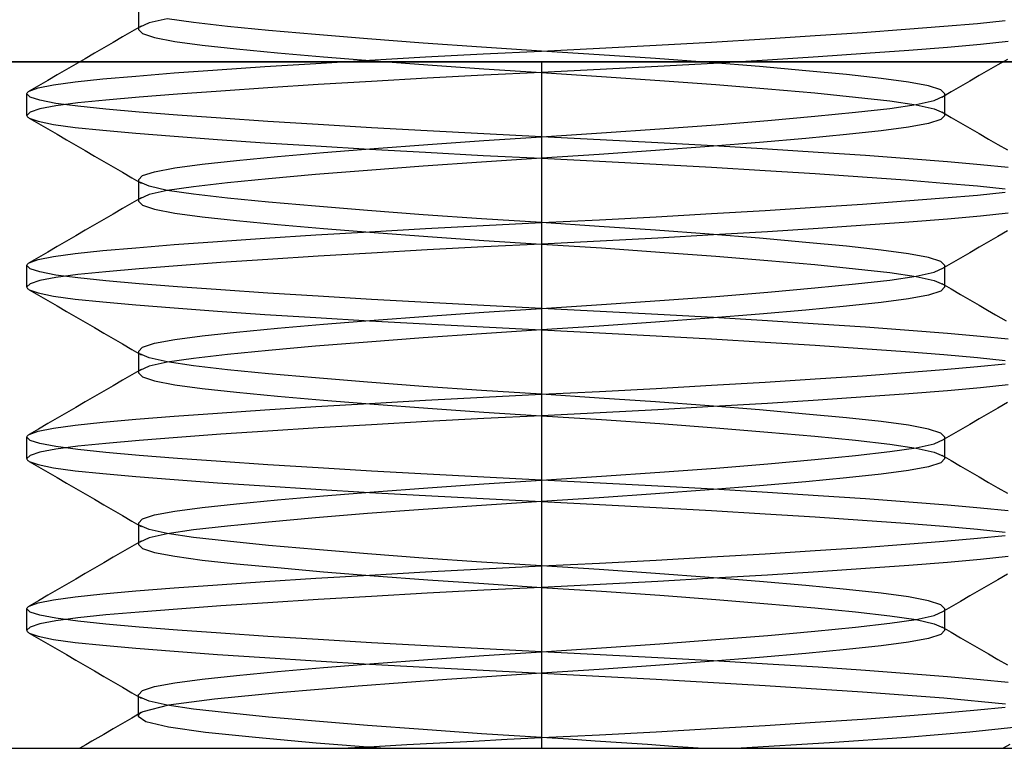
# Model space of a CAD drawing. Header units: millimetres. Extents: x -76 to 76, y -16 to 42.
# Tile 5 of 41: x -73.02 to -70.15, y 13 to 15.12. Entities that reach past the tile are written whole.
import ezdxf

# ---------------------------------------------------------------- set-up
doc = ezdxf.new("R2010")
doc.units = ezdxf.units.MM
doc.layers.add('MAIN-2', color=7, linetype='Continuous')

msp = doc.modelspace()

# ---------------------------------------------------------------- linework, layer by layer
at = {"layer": 'MAIN-2'}
for p, q in [((-72.6752, 15.1563), (-72.6752, 15.0937)), ((-72.591, 15.1247), (-72.6435, 15.1129)), ((-72.5143, 15.1141), (-72.591, 15.1253)), ((-72.6666, 15.1038), (-72.6938, 15.088)), ((-72.6752, 15.0938), (-72.6633, 15.0819)), ((-72.6435, 15.1129), (-72.6711, 15.1007)), ((-72.4151, 15.1029), (-72.5143, 15.1141)), ((-72.2959, 15.0911), (-72.4151, 15.1029)), ((-70.5651, 15.0853), (-70.4393, 15.0945)), ((-70.4393, 15.0945), (-70.3275, 15.1033)), ((-70.3275, 15.1033), (-70.2301, 15.1117)), ((-70.2301, 15.1117), (-70.1487, 15.1201)), ((-72.721, 15.0722), (-72.7482, 15.0563)), ((-72.6938, 15.088), (-72.721, 15.0722)), ((-72.6633, 15.0819), (-72.6277, 15.0703)), ((-72.6277, 15.0703), (-72.5693, 15.0592)), ((-72.1591, 15.0789), (-72.2959, 15.0911)), ((-72.0076, 15.0665), (-72.1591, 15.0789)), ((-71.8449, 15.0543), (-72.0076, 15.0665)), ((-71.0045, 15.0574), (-70.849, 15.0667)), ((-70.849, 15.0667), (-70.7024, 15.076)), ((-70.7024, 15.076), (-70.5651, 15.0853)), ((-72.7754, 15.0405), (-72.8027, 15.0247)), ((-72.7482, 15.0563), (-72.7754, 15.0405)), ((-72.5693, 15.0592), (-72.4892, 15.0485)), ((-72.4892, 15.0485), (-72.3888, 15.0377)), ((-72.3888, 15.0377), (-72.2696, 15.0262)), ((-71.6749, 15.0426), (-71.8449, 15.0543)), ((-71.5, 15.0312), (-71.6749, 15.0426)), ((-71.5, 15.0312), (-71.3317, 15.0396)), ((-71.3317, 15.0396), (-71.1666, 15.0483)), ((-71.1666, 15.0483), (-71.0045, 15.0574)), ((-70.3174, 15.0417), (-70.4295, 15.0327)), ((-70.2209, 15.0502), (-70.3174, 15.0417)), ((-70.1402, 15.0586), (-70.2209, 15.0502)), ((-72.8299, 15.0089), (-72.8572, 14.9931)), ((-72.8027, 15.0247), (-72.8299, 15.0089)), ((-72.2696, 15.0262), (-72.1352, 15.0144)), ((-72.1352, 15.0144), (-71.9883, 15.0026)), ((-72.0012, 15.0047), (-71.8382, 15.0138)), ((-71.8382, 15.0138), (-71.6706, 15.0227)), ((-71.6706, 15.0227), (-71.5, 15.0312)), ((-71.3319, 15.0204), (-71.5, 15.0312)), ((-71.1683, 15.009), (-71.3319, 15.0204)), ((-71.0117, 14.9974), (-71.1683, 15.009)), ((-70.6937, 15.0141), (-70.8418, 15.0047)), ((-70.5558, 15.0235), (-70.6937, 15.0141)), ((-70.4295, 15.0327), (-70.5558, 15.0235)), ((-70.1428, 15.0069), (-70.1701, 14.9911)), ((75.5, 15), (-75.5, 15)), ((-74.5, 15), (-65, 15)), ((-72.8572, 14.9931), (-72.8844, 14.9772)), ((-72.4442, 14.9765), (-72.3063, 14.9859)), ((-72.3063, 14.9859), (-72.1582, 14.9953)), ((-72.1582, 14.9953), (-72.0012, 15.0047)), ((-71.9883, 15.0026), (-71.8317, 14.991)), ((-71.8317, 14.991), (-71.6681, 14.9796)), ((-71.6681, 14.9796), (-71.5, 14.9688)), ((-71.5, 15), (-71.5, 13)), ((-71.5, 15), (-71.5, 13)), ((-71.1618, 14.9862), (-71.3294, 14.9773)), ((-70.9988, 14.9953), (-71.1618, 14.9862)), ((-70.8648, 14.9856), (-71.0117, 14.9974)), ((-70.8418, 15.0047), (-70.9988, 14.9953)), ((-70.7304, 14.9738), (-70.8648, 14.9856)), ((-70.1701, 14.9911), (-70.1973, 14.9753)), ((-72.9116, 14.9615), (-72.9388, 14.9457)), ((-72.8844, 14.9772), (-72.9116, 14.9615)), ((-72.8598, 14.9414), (-72.7791, 14.9498)), ((-72.7791, 14.9498), (-72.6826, 14.9583)), ((-72.6826, 14.9583), (-72.5705, 14.9673)), ((-72.5705, 14.9673), (-72.4442, 14.9765)), ((-71.8334, 14.9517), (-71.9955, 14.9426)), ((-71.6683, 14.9604), (-71.8334, 14.9517)), ((-71.5, 14.9688), (-71.6683, 14.9604)), ((-71.3294, 14.9773), (-71.5, 14.9688)), ((-71.5, 14.9688), (-71.3251, 14.9574)), ((-71.3251, 14.9574), (-71.1551, 14.9457)), ((-70.6112, 14.9623), (-70.7304, 14.9738)), ((-70.5108, 14.9515), (-70.6112, 14.9623)), ((-70.4307, 14.9408), (-70.5108, 14.9515)), ((-70.2246, 14.9595), (-70.2518, 14.9437)), ((-70.1973, 14.9753), (-70.2246, 14.9595)), ((-72.966, 14.9299), (-72.9932, 14.9142)), ((-72.9931, 14.9142), (-72.9672, 14.9236)), ((-72.9672, 14.9236), (-72.9227, 14.9327)), ((-72.9388, 14.9457), (-72.966, 14.9299)), ((-72.9227, 14.9327), (-72.8598, 14.9414)), ((-72.2976, 14.924), (-72.4349, 14.9147)), ((-72.151, 14.9333), (-72.2976, 14.924)), ((-71.9955, 14.9426), (-72.151, 14.9333)), ((-71.1551, 14.9457), (-70.9924, 14.9335)), ((-70.9924, 14.9335), (-70.8409, 14.9211)), ((-70.8409, 14.9211), (-70.7041, 14.9089)), ((-70.3723, 14.9297), (-70.4307, 14.9408)), ((-70.3367, 14.9181), (-70.3723, 14.9297)), ((-70.279, 14.9278), (-70.3062, 14.912)), ((-70.2518, 14.9437), (-70.279, 14.9278)), ((-73, 14.9062), (-72.9998, 14.9075)), ((-72.9904, 14.8969), (-73, 14.9062)), ((-73, 14.8438), (-73, 14.9062)), ((-72.9998, 14.9075), (-72.9993, 14.9089)), ((-72.9993, 14.9089), (-72.9983, 14.9102)), ((-72.9983, 14.9102), (-72.9969, 14.9115)), ((-72.9969, 14.9115), (-72.9952, 14.9129)), ((-72.9952, 14.9129), (-72.9931, 14.9142)), ((-72.962, 14.8876), (-72.9904, 14.8969)), ((-72.6725, 14.8967), (-72.7699, 14.8883)), ((-72.5607, 14.9055), (-72.6725, 14.8967)), ((-72.4349, 14.9147), (-72.5607, 14.9055)), ((-70.7041, 14.9089), (-70.5849, 14.8971)), ((-70.5849, 14.8971), (-70.4857, 14.8859)), ((-70.3565, 14.8871), (-70.3289, 14.8993)), ((-70.3248, 14.9062), (-70.3367, 14.9181)), ((-70.3062, 14.912), (-70.3334, 14.8962)), ((-70.3248, 14.8437), (-70.3248, 14.9063)), ((-72.9155, 14.8787), (-72.962, 14.8876)), ((-72.9155, 14.8713), (-72.962, 14.8624)), ((-72.8513, 14.8799), (-72.9155, 14.8713)), ((-72.8513, 14.8701), (-72.9155, 14.8787)), ((-72.7699, 14.8883), (-72.8513, 14.8799)), ((-72.7699, 14.8617), (-72.8513, 14.8701)), ((-70.5849, 14.8529), (-70.4857, 14.8641)), ((-70.4857, 14.8859), (-70.409, 14.8747)), ((-70.4857, 14.8641), (-70.409, 14.8753)), ((-70.409, 14.8753), (-70.3565, 14.8871)), ((-70.409, 14.8747), (-70.3565, 14.8629)), ((-72.9904, 14.8531), (-73, 14.8438)), ((-73, 14.8438), (-72.9998, 14.8425)), ((-72.9998, 14.8425), (-72.9993, 14.8411)), ((-72.9993, 14.8411), (-72.9983, 14.8398)), ((-72.9983, 14.8398), (-72.9969, 14.8385)), ((-72.9969, 14.8385), (-72.9952, 14.8371)), ((-72.9952, 14.8371), (-72.9931, 14.8358)), ((-72.9932, 14.8358), (-72.966, 14.8201)), ((-72.9931, 14.8358), (-72.9672, 14.8264)), ((-72.962, 14.8624), (-72.9904, 14.8531)), ((-72.6725, 14.8533), (-72.7699, 14.8617)), ((-72.5607, 14.8445), (-72.6725, 14.8533)), ((-72.4349, 14.8353), (-72.5607, 14.8445)), ((-72.2976, 14.826), (-72.4349, 14.8353)), ((-70.8409, 14.8289), (-70.7041, 14.8411)), ((-70.7041, 14.8411), (-70.5849, 14.8529)), ((-70.3565, 14.8629), (-70.3289, 14.8507)), ((-70.3248, 14.8438), (-70.3367, 14.8319)), ((-70.3334, 14.8538), (-70.3062, 14.838)), ((-70.3062, 14.838), (-70.279, 14.8222)), ((-72.9672, 14.8264), (-72.9227, 14.8173)), ((-72.966, 14.8201), (-72.9388, 14.8043)), ((-72.9227, 14.8173), (-72.8598, 14.8086)), ((-72.8598, 14.8086), (-72.7791, 14.8002)), ((-72.151, 14.8167), (-72.2976, 14.826)), ((-71.9955, 14.8074), (-72.151, 14.8167)), ((-71.8334, 14.7983), (-71.9955, 14.8074)), ((-71.1551, 14.8043), (-70.9924, 14.8165)), ((-70.9924, 14.8165), (-70.8409, 14.8289)), ((-70.4307, 14.8092), (-70.5108, 14.7985)), ((-70.3723, 14.8203), (-70.4307, 14.8092)), ((-70.3367, 14.8319), (-70.3723, 14.8203)), ((-70.279, 14.8222), (-70.2518, 14.8063)), ((-70.2518, 14.8063), (-70.2246, 14.7905)), ((-72.9388, 14.8043), (-72.9116, 14.7885)), ((-72.9116, 14.7885), (-72.8844, 14.7727)), ((-72.7791, 14.8002), (-72.6826, 14.7917)), ((-72.6826, 14.7917), (-72.5705, 14.7827)), ((-72.5705, 14.7827), (-72.4442, 14.7735)), ((-71.6683, 14.7896), (-71.8334, 14.7983)), ((-71.5, 14.7812), (-71.6683, 14.7896)), ((-71.6681, 14.7704), (-71.5, 14.7812)), ((-71.5, 14.7812), (-71.3251, 14.7926)), ((-71.3294, 14.7727), (-71.5, 14.7812)), ((-71.3251, 14.7926), (-71.1551, 14.8043)), ((-70.6112, 14.7877), (-70.7304, 14.7762)), ((-70.5108, 14.7985), (-70.6112, 14.7877)), ((-70.2246, 14.7905), (-70.1973, 14.7747)), ((-72.8844, 14.7727), (-72.8572, 14.7569)), ((-72.8572, 14.7569), (-72.8299, 14.7411)), ((-72.4442, 14.7735), (-72.3063, 14.7641)), ((-72.3063, 14.7641), (-72.1582, 14.7547)), ((-72.1582, 14.7547), (-72.0012, 14.7453)), ((-71.9883, 14.7474), (-71.8317, 14.759)), ((-71.8317, 14.759), (-71.6681, 14.7704)), ((-71.1618, 14.7638), (-71.3294, 14.7727)), ((-71.0117, 14.7526), (-71.1683, 14.741)), ((-70.9988, 14.7547), (-71.1618, 14.7638)), ((-70.8648, 14.7644), (-71.0117, 14.7526)), ((-70.8418, 14.7453), (-70.9988, 14.7547)), ((-70.7304, 14.7762), (-70.8648, 14.7644)), ((-70.1973, 14.7747), (-70.1701, 14.7589)), ((-70.1701, 14.7589), (-70.1428, 14.7431)), ((-72.8299, 14.7411), (-72.8027, 14.7253)), ((-72.8027, 14.7253), (-72.7754, 14.7095)), ((-72.3888, 14.7123), (-72.2696, 14.7238)), ((-72.2696, 14.7238), (-72.1352, 14.7356)), ((-72.1352, 14.7356), (-71.9883, 14.7474)), ((-72.0012, 14.7453), (-71.8382, 14.7362)), ((-71.8382, 14.7362), (-71.6706, 14.7273)), ((-71.6706, 14.7273), (-71.5, 14.7188)), ((-71.3319, 14.7296), (-71.5, 14.7188)), ((-71.1683, 14.741), (-71.3319, 14.7296)), ((-70.6937, 14.7359), (-70.8418, 14.7453)), ((-70.5558, 14.7265), (-70.6937, 14.7359)), ((-70.4295, 14.7173), (-70.5558, 14.7265)), ((-72.7754, 14.7095), (-72.7482, 14.6937)), ((-72.7482, 14.6937), (-72.721, 14.6778)), ((-72.5693, 14.6908), (-72.4892, 14.7015)), ((-72.4892, 14.7015), (-72.3888, 14.7123)), ((-71.8449, 14.6957), (-72.0076, 14.6835)), ((-71.6749, 14.7074), (-71.8449, 14.6957)), ((-71.5, 14.7188), (-71.6749, 14.7074)), ((-71.5, 14.7188), (-71.3317, 14.7104)), ((-71.3317, 14.7104), (-71.1666, 14.7017)), ((-71.1666, 14.7017), (-71.0045, 14.6926)), ((-71.0045, 14.6926), (-70.849, 14.6833)), ((-70.3174, 14.7083), (-70.4295, 14.7173)), ((-70.2209, 14.6998), (-70.3174, 14.7083)), ((-70.1402, 14.6914), (-70.2209, 14.6998)), ((-72.721, 14.6778), (-72.6938, 14.662)), ((-72.6752, 14.6562), (-72.6633, 14.6681)), ((-72.6633, 14.6681), (-72.6277, 14.6797)), ((-72.6277, 14.6797), (-72.5693, 14.6908)), ((-72.1591, 14.6711), (-72.2959, 14.6589)), ((-72.0076, 14.6835), (-72.1591, 14.6711)), ((-70.849, 14.6833), (-70.7024, 14.674)), ((-70.7024, 14.674), (-70.5651, 14.6647)), ((-70.5651, 14.6647), (-70.4393, 14.6555)), ((-72.6938, 14.662), (-72.6666, 14.6462)), ((-72.6752, 14.6563), (-72.6752, 14.5937)), ((-72.6435, 14.6371), (-72.6711, 14.6493)), ((-72.591, 14.6253), (-72.6435, 14.6371)), ((-72.5143, 14.6359), (-72.591, 14.6247)), ((-72.4151, 14.6471), (-72.5143, 14.6359)), ((-72.2959, 14.6589), (-72.4151, 14.6471)), ((-70.4393, 14.6555), (-70.3275, 14.6467)), ((-70.3275, 14.6467), (-70.2301, 14.6383)), ((-70.2301, 14.6383), (-70.1487, 14.6299)), ((-72.6435, 14.6129), (-72.6711, 14.6007)), ((-72.591, 14.6247), (-72.6435, 14.6129)), ((-72.5143, 14.6141), (-72.591, 14.6253)), ((-72.4151, 14.6029), (-72.5143, 14.6141)), ((-70.3275, 14.6033), (-70.2301, 14.6117)), ((-70.2301, 14.6117), (-70.1487, 14.6201)), ((-72.6938, 14.588), (-72.721, 14.5722)), ((-72.6666, 14.6038), (-72.6938, 14.588)), ((-72.6752, 14.5938), (-72.6633, 14.5819)), ((-72.6633, 14.5819), (-72.6277, 14.5703)), ((-72.2959, 14.5911), (-72.4151, 14.6029)), ((-72.1591, 14.5789), (-72.2959, 14.5911)), ((-72.0076, 14.5665), (-72.1591, 14.5789)), ((-70.7024, 14.576), (-70.5651, 14.5853)), ((-70.5651, 14.5853), (-70.4393, 14.5945)), ((-70.4393, 14.5945), (-70.3275, 14.6033)), ((-72.7482, 14.5563), (-72.7754, 14.5405)), ((-72.721, 14.5722), (-72.7482, 14.5563)), ((-72.6277, 14.5703), (-72.5693, 14.5592)), ((-72.5693, 14.5592), (-72.4892, 14.5485)), ((-72.4892, 14.5485), (-72.3888, 14.5377)), ((-71.8449, 14.5543), (-72.0076, 14.5665)), ((-71.6749, 14.5426), (-71.8449, 14.5543)), ((-71.3317, 14.5396), (-71.1666, 14.5483)), ((-71.1666, 14.5483), (-71.0045, 14.5574)), ((-71.0045, 14.5574), (-70.849, 14.5667)), ((-70.849, 14.5667), (-70.7024, 14.576)), ((-70.2209, 14.5502), (-70.3174, 14.5417)), ((-70.1402, 14.5586), (-70.2209, 14.5502)), ((-72.8027, 14.5247), (-72.8299, 14.5089)), ((-72.7754, 14.5405), (-72.8027, 14.5247)), ((-72.3888, 14.5377), (-72.2696, 14.5262)), ((-72.2696, 14.5262), (-72.1352, 14.5144)), ((-71.8382, 14.5138), (-71.6706, 14.5227)), ((-71.5, 14.5312), (-71.6749, 14.5426)), ((-71.6706, 14.5227), (-71.5, 14.5312)), ((-71.5, 14.5312), (-71.3317, 14.5396)), ((-71.3319, 14.5204), (-71.5, 14.5312)), ((-71.1683, 14.509), (-71.3319, 14.5204)), ((-70.5558, 14.5235), (-70.6937, 14.5141)), ((-70.4295, 14.5327), (-70.5558, 14.5235)), ((-70.3174, 14.5417), (-70.4295, 14.5327)), ((-72.8572, 14.4931), (-72.8844, 14.4772)), ((-72.8299, 14.5089), (-72.8572, 14.4931)), ((-72.3063, 14.4859), (-72.1582, 14.4953)), ((-72.1582, 14.4953), (-72.0012, 14.5047)), ((-72.1352, 14.5144), (-71.9883, 14.5026)), ((-72.0012, 14.5047), (-71.8382, 14.5138)), ((-71.9883, 14.5026), (-71.8317, 14.491)), ((-71.8317, 14.491), (-71.6681, 14.4796)), ((-71.0117, 14.4974), (-71.1683, 14.509)), ((-70.9988, 14.4953), (-71.1618, 14.4862)), ((-70.8648, 14.4856), (-71.0117, 14.4974)), ((-70.8418, 14.5047), (-70.9988, 14.4953)), ((-70.6937, 14.5141), (-70.8418, 14.5047)), ((-70.1701, 14.4911), (-70.1973, 14.4753)), ((-70.1428, 14.5069), (-70.1701, 14.4911)), ((-72.8844, 14.4772), (-72.9116, 14.4615)), ((-72.6826, 14.4583), (-72.5705, 14.4673)), ((-72.5705, 14.4673), (-72.4442, 14.4765)), ((-72.4442, 14.4765), (-72.3063, 14.4859)), ((-71.5, 14.4688), (-71.6683, 14.4604)), ((-71.6681, 14.4796), (-71.5, 14.4688)), ((-71.3294, 14.4773), (-71.5, 14.4688)), ((-71.5, 14.4688), (-71.3251, 14.4574)), ((-71.1618, 14.4862), (-71.3294, 14.4773)), ((-70.7304, 14.4738), (-70.8648, 14.4856)), ((-70.6112, 14.4623), (-70.7304, 14.4738)), ((-70.5108, 14.4515), (-70.6112, 14.4623)), ((-70.1973, 14.4753), (-70.2246, 14.4595)), ((-72.9388, 14.4457), (-72.966, 14.4299)), ((-72.9116, 14.4615), (-72.9388, 14.4457)), ((-72.9227, 14.4327), (-72.8598, 14.4414)), ((-72.8598, 14.4414), (-72.7791, 14.4498)), ((-72.7791, 14.4498), (-72.6826, 14.4583)), ((-72.151, 14.4333), (-72.2976, 14.424)), ((-71.9955, 14.4426), (-72.151, 14.4333)), ((-71.8334, 14.4517), (-71.9955, 14.4426)), ((-71.6683, 14.4604), (-71.8334, 14.4517)), ((-71.3251, 14.4574), (-71.1551, 14.4457)), ((-71.1551, 14.4457), (-70.9924, 14.4335)), ((-70.9924, 14.4335), (-70.8409, 14.4211)), ((-70.4307, 14.4408), (-70.5108, 14.4515)), ((-70.3723, 14.4297), (-70.4307, 14.4408)), ((-70.2518, 14.4437), (-70.279, 14.4278)), ((-70.2246, 14.4595), (-70.2518, 14.4437)), ((-73, 14.4062), (-72.9998, 14.4075)), ((-72.9904, 14.3969), (-73, 14.4062)), ((-73, 14.3438), (-73, 14.4062)), ((-72.9998, 14.4075), (-72.9993, 14.4089)), ((-72.9993, 14.4089), (-72.9983, 14.4102)), ((-72.9983, 14.4102), (-72.9969, 14.4115)), ((-72.9969, 14.4115), (-72.9952, 14.4129)), ((-72.9952, 14.4129), (-72.9931, 14.4142)), ((-72.966, 14.4299), (-72.9932, 14.4142)), ((-72.9931, 14.4142), (-72.9672, 14.4236)), ((-72.9672, 14.4236), (-72.9227, 14.4327)), ((-72.5607, 14.4055), (-72.6725, 14.3967)), ((-72.4349, 14.4147), (-72.5607, 14.4055)), ((-72.2976, 14.424), (-72.4349, 14.4147)), ((-70.8409, 14.4211), (-70.7041, 14.4089)), ((-70.7041, 14.4089), (-70.5849, 14.3971)), ((-70.3367, 14.4181), (-70.3723, 14.4297)), ((-70.3248, 14.4062), (-70.3367, 14.4181)), ((-70.3062, 14.412), (-70.3334, 14.3962)), ((-70.3248, 14.3437), (-70.3248, 14.4063)), ((-70.279, 14.4278), (-70.3062, 14.412)), ((-72.962, 14.3876), (-72.9904, 14.3969)), ((-72.9155, 14.3787), (-72.962, 14.3876)), ((-72.8513, 14.3799), (-72.9155, 14.3713)), ((-72.8513, 14.3701), (-72.9155, 14.3787)), ((-72.7699, 14.3883), (-72.8513, 14.3799)), ((-72.6725, 14.3967), (-72.7699, 14.3883)), ((-70.5849, 14.3971), (-70.4857, 14.3859)), ((-70.4857, 14.3859), (-70.409, 14.3747)), ((-70.409, 14.3753), (-70.3565, 14.3871)), ((-70.3565, 14.3871), (-70.3289, 14.3993)), ((-72.9904, 14.3531), (-73, 14.3438)), ((-72.962, 14.3624), (-72.9904, 14.3531)), ((-72.9155, 14.3713), (-72.962, 14.3624)), ((-72.7699, 14.3617), (-72.8513, 14.3701)), ((-72.6725, 14.3533), (-72.7699, 14.3617)), ((-72.5607, 14.3445), (-72.6725, 14.3533)), ((-70.7041, 14.3411), (-70.5849, 14.3529)), ((-70.5849, 14.3529), (-70.4857, 14.3641)), ((-70.4857, 14.3641), (-70.409, 14.3753)), ((-70.409, 14.3747), (-70.3565, 14.3629)), ((-70.3565, 14.3629), (-70.3289, 14.3507)), ((-70.3334, 14.3538), (-70.3062, 14.338)), ((-73, 14.3438), (-72.9998, 14.3425)), ((-72.9998, 14.3425), (-72.9993, 14.3411)), ((-72.9993, 14.3411), (-72.9983, 14.3398)), ((-72.9983, 14.3398), (-72.9969, 14.3385)), ((-72.9969, 14.3385), (-72.9952, 14.3371)), ((-72.9952, 14.3371), (-72.9931, 14.3358)), ((-72.9932, 14.3358), (-72.966, 14.3201)), ((-72.9931, 14.3358), (-72.9672, 14.3264)), ((-72.9672, 14.3264), (-72.9227, 14.3173)), ((-72.966, 14.3201), (-72.9388, 14.3043)), ((-72.4349, 14.3353), (-72.5607, 14.3445)), ((-72.2976, 14.326), (-72.4349, 14.3353)), ((-72.151, 14.3167), (-72.2976, 14.326)), ((-70.9924, 14.3165), (-70.8409, 14.3289)), ((-70.8409, 14.3289), (-70.7041, 14.3411)), ((-70.3723, 14.3203), (-70.4307, 14.3092)), ((-70.3367, 14.3319), (-70.3723, 14.3203)), ((-70.3248, 14.3438), (-70.3367, 14.3319)), ((-70.3062, 14.338), (-70.279, 14.3222)), ((-70.279, 14.3222), (-70.2518, 14.3063)), ((-72.9388, 14.3043), (-72.9116, 14.2885)), ((-72.9227, 14.3173), (-72.8598, 14.3086)), ((-72.8598, 14.3086), (-72.7791, 14.3002)), ((-72.7791, 14.3002), (-72.6826, 14.2917)), ((-72.6826, 14.2917), (-72.5705, 14.2827)), ((-71.9955, 14.3074), (-72.151, 14.3167)), ((-71.8334, 14.2983), (-71.9955, 14.3074)), ((-71.6683, 14.2896), (-71.8334, 14.2983)), ((-71.5, 14.2812), (-71.6683, 14.2896)), ((-71.5, 14.2812), (-71.3251, 14.2926)), ((-71.3251, 14.2926), (-71.1551, 14.3043)), ((-71.1551, 14.3043), (-70.9924, 14.3165)), ((-70.5108, 14.2985), (-70.6112, 14.2877)), ((-70.4307, 14.3092), (-70.5108, 14.2985)), ((-70.2518, 14.3063), (-70.2246, 14.2905)), ((-70.2246, 14.2905), (-70.2008, 14.2767)), ((-72.9116, 14.2885), (-72.8844, 14.2728)), ((-72.8844, 14.2728), (-72.8572, 14.2569)), ((-72.5705, 14.2827), (-72.4442, 14.2735)), ((-72.4442, 14.2735), (-72.3063, 14.2641)), ((-72.3063, 14.2641), (-72.1582, 14.2547)), ((-71.8317, 14.259), (-71.6681, 14.2704)), ((-71.6681, 14.2704), (-71.5, 14.2812)), ((-71.3294, 14.2727), (-71.5, 14.2812)), ((-71.1618, 14.2638), (-71.3294, 14.2727)), ((-70.9988, 14.2547), (-71.1618, 14.2638)), ((-70.8648, 14.2644), (-71.0117, 14.2526)), ((-70.7304, 14.2762), (-70.8648, 14.2644)), ((-70.6112, 14.2877), (-70.7304, 14.2762)), ((-70.2008, 14.2767), (-70.1769, 14.2629)), ((-70.1769, 14.2629), (-70.1462, 14.2451)), ((-72.8572, 14.2569), (-72.8299, 14.2411)), ((-72.8299, 14.2411), (-72.8027, 14.2253)), ((-72.2696, 14.2238), (-72.1352, 14.2356)), ((-72.1582, 14.2547), (-72.0012, 14.2453)), ((-72.1352, 14.2356), (-71.9883, 14.2474)), ((-72.0012, 14.2453), (-71.8382, 14.2362)), ((-71.9883, 14.2474), (-71.8317, 14.259)), ((-71.8382, 14.2362), (-71.6706, 14.2273)), ((-71.1683, 14.241), (-71.3319, 14.2296)), ((-71.0117, 14.2526), (-71.1683, 14.241)), ((-70.8418, 14.2453), (-70.9988, 14.2547)), ((-70.6937, 14.2359), (-70.8418, 14.2453)), ((-70.5558, 14.2265), (-70.6937, 14.2359)), ((-72.8027, 14.2253), (-72.7754, 14.2095)), ((-72.7754, 14.2095), (-72.7482, 14.1937)), ((-72.4892, 14.2015), (-72.3888, 14.2123)), ((-72.3888, 14.2123), (-72.2696, 14.2238)), ((-71.6749, 14.2074), (-71.8449, 14.1957)), ((-71.5, 14.2188), (-71.6749, 14.2074)), ((-71.6706, 14.2273), (-71.5, 14.2188)), ((-71.3319, 14.2296), (-71.5, 14.2188)), ((-71.5, 14.2188), (-71.3317, 14.2104)), ((-71.3317, 14.2104), (-71.1666, 14.2017)), ((-70.4295, 14.2173), (-70.5558, 14.2265)), ((-70.3174, 14.2083), (-70.4295, 14.2173)), ((-70.2209, 14.1998), (-70.3174, 14.2083)), ((-72.7482, 14.1937), (-72.721, 14.1778)), ((-72.721, 14.1778), (-72.6938, 14.162)), ((-72.6633, 14.1681), (-72.6277, 14.1797)), ((-72.6277, 14.1797), (-72.5693, 14.1908)), ((-72.5693, 14.1908), (-72.4892, 14.2015)), ((-72.0076, 14.1835), (-72.1591, 14.1711)), ((-71.8449, 14.1957), (-72.0076, 14.1835)), ((-71.1666, 14.2017), (-71.0045, 14.1926)), ((-71.0045, 14.1926), (-70.849, 14.1833)), ((-70.849, 14.1833), (-70.7024, 14.174)), ((-70.1402, 14.1914), (-70.2209, 14.1998)), ((-72.6938, 14.162), (-72.6666, 14.1462)), ((-72.6752, 14.1562), (-72.6633, 14.1681)), ((-72.6752, 14.1563), (-72.6752, 14.0937)), ((-72.6435, 14.1371), (-72.6711, 14.1493)), ((-72.4151, 14.1471), (-72.5143, 14.1359)), ((-72.2959, 14.1589), (-72.4151, 14.1471)), ((-72.1591, 14.1711), (-72.2959, 14.1589)), ((-70.7024, 14.174), (-70.5651, 14.1647)), ((-70.5651, 14.1647), (-70.4393, 14.1555)), ((-70.4393, 14.1555), (-70.3275, 14.1467)), ((-70.3275, 14.1467), (-70.2301, 14.1383)), ((-72.591, 14.1253), (-72.6435, 14.1371)), ((-72.591, 14.1247), (-72.6435, 14.1129)), ((-72.5143, 14.1359), (-72.591, 14.1247)), ((-72.5143, 14.1141), (-72.591, 14.1253)), ((-70.2301, 14.1383), (-70.1487, 14.1299)), ((-70.2301, 14.1117), (-70.1487, 14.1201)), ((-72.6666, 14.1038), (-72.6938, 14.088)), ((-72.6752, 14.0938), (-72.6633, 14.0819)), ((-72.6435, 14.1129), (-72.6711, 14.1007)), ((-72.4151, 14.1029), (-72.5143, 14.1141)), ((-72.2959, 14.0911), (-72.4151, 14.1029)), ((-72.1591, 14.0789), (-72.2959, 14.0911)), ((-70.5651, 14.0853), (-70.4393, 14.0945)), ((-70.4393, 14.0945), (-70.3275, 14.1033)), ((-70.3275, 14.1033), (-70.2301, 14.1117)), ((-72.721, 14.0722), (-72.7482, 14.0563)), ((-72.6938, 14.088), (-72.721, 14.0722)), ((-72.6633, 14.0819), (-72.6277, 14.0703)), ((-72.6277, 14.0703), (-72.5693, 14.0592)), ((-72.0076, 14.0665), (-72.1591, 14.0789)), ((-71.8449, 14.0543), (-72.0076, 14.0665)), ((-71.0045, 14.0574), (-70.849, 14.0667)), ((-70.849, 14.0667), (-70.7024, 14.076)), ((-70.7024, 14.076), (-70.5651, 14.0853)), ((-72.7754, 14.0405), (-72.8027, 14.0247)), ((-72.7482, 14.0563), (-72.7754, 14.0405)), ((-72.5693, 14.0592), (-72.4892, 14.0485)), ((-72.4892, 14.0485), (-72.3888, 14.0377)), ((-72.3888, 14.0377), (-72.2696, 14.0262)), ((-71.6749, 14.0426), (-71.8449, 14.0543)), ((-71.5, 14.0312), (-71.6749, 14.0426)), ((-71.6706, 14.0227), (-71.5, 14.0312)), ((-71.5, 14.0312), (-71.3317, 14.0396)), ((-71.3319, 14.0204), (-71.5, 14.0312)), ((-71.3317, 14.0396), (-71.1666, 14.0483)), ((-71.1666, 14.0483), (-71.0045, 14.0574)), ((-70.4295, 14.0327), (-70.5558, 14.0235)), ((-70.3174, 14.0417), (-70.4295, 14.0327)), ((-70.2209, 14.0502), (-70.3174, 14.0417)), ((-70.1402, 14.0586), (-70.2209, 14.0502)), ((-72.8299, 14.0089), (-72.8572, 13.9931)), ((-72.8027, 14.0247), (-72.8299, 14.0089)), ((-72.2696, 14.0262), (-72.1352, 14.0144)), ((-72.1582, 13.9953), (-72.0012, 14.0047)), ((-72.1352, 14.0144), (-71.9883, 14.0026)), ((-72.0012, 14.0047), (-71.8382, 14.0138)), ((-71.9883, 14.0026), (-71.8317, 13.991)), ((-71.8382, 14.0138), (-71.6706, 14.0227)), ((-71.1683, 14.009), (-71.3319, 14.0204)), ((-71.0117, 13.9974), (-71.1683, 14.009)), ((-70.8418, 14.0047), (-70.9988, 13.9953)), ((-70.6937, 14.0141), (-70.8418, 14.0047)), ((-70.5558, 14.0235), (-70.6937, 14.0141)), ((-70.1428, 14.0069), (-70.1701, 13.9911)), ((-72.8844, 13.9772), (-72.9116, 13.9615)), ((-72.8572, 13.9931), (-72.8844, 13.9772)), ((-72.5705, 13.9673), (-72.4442, 13.9765)), ((-72.4442, 13.9765), (-72.3063, 13.9859)), ((-72.3063, 13.9859), (-72.1582, 13.9953)), ((-71.8317, 13.991), (-71.6681, 13.9796)), ((-71.6681, 13.9796), (-71.5, 13.9688)), ((-71.3294, 13.9773), (-71.5, 13.9688)), ((-71.1618, 13.9862), (-71.3294, 13.9773)), ((-70.9988, 13.9953), (-71.1618, 13.9862)), ((-70.8648, 13.9856), (-71.0117, 13.9974)), ((-70.7304, 13.9738), (-70.8648, 13.9856)), ((-70.6112, 13.9623), (-70.7304, 13.9738)), ((-70.1973, 13.9753), (-70.2246, 13.9595)), ((-70.1701, 13.9911), (-70.1973, 13.9753)), ((-72.9388, 13.9457), (-72.966, 13.9299)), ((-72.9116, 13.9615), (-72.9388, 13.9457)), ((-72.8598, 13.9414), (-72.7791, 13.9498)), ((-72.7791, 13.9498), (-72.6826, 13.9583)), ((-72.6826, 13.9583), (-72.5705, 13.9673)), ((-71.8334, 13.9517), (-71.9955, 13.9426)), ((-71.6683, 13.9604), (-71.8334, 13.9517)), ((-71.5, 13.9688), (-71.6683, 13.9604)), ((-71.5, 13.9688), (-71.3251, 13.9574)), ((-71.3251, 13.9574), (-71.1551, 13.9457)), ((-71.1551, 13.9457), (-70.9924, 13.9335)), ((-70.5108, 13.9515), (-70.6112, 13.9623)), ((-70.4307, 13.9408), (-70.5108, 13.9515)), ((-70.2246, 13.9595), (-70.2518, 13.9437)), ((-72.966, 13.9299), (-72.9932, 13.9142)), ((-72.9931, 13.9142), (-72.9672, 13.9236)), ((-72.9672, 13.9236), (-72.9227, 13.9327)), ((-72.9227, 13.9327), (-72.8598, 13.9414)), ((-72.2976, 13.924), (-72.4349, 13.9147)), ((-72.151, 13.9333), (-72.2976, 13.924)), ((-71.9955, 13.9426), (-72.151, 13.9333)), ((-70.9924, 13.9335), (-70.8409, 13.9211)), ((-70.8409, 13.9211), (-70.7041, 13.9089)), ((-70.3723, 13.9297), (-70.4307, 13.9408)), ((-70.3367, 13.9181), (-70.3723, 13.9297)), ((-70.3248, 13.9062), (-70.3367, 13.9181)), ((-70.279, 13.9278), (-70.3062, 13.912)), ((-70.2518, 13.9437), (-70.279, 13.9278)), ((-73, 13.9062), (-72.9998, 13.9075)), ((-72.9904, 13.8969), (-73, 13.9062)), ((-73, 13.8438), (-73, 13.9062)), ((-72.9998, 13.9075), (-72.9993, 13.9089)), ((-72.9993, 13.9089), (-72.9983, 13.9102)), ((-72.9983, 13.9102), (-72.9969, 13.9115)), ((-72.9969, 13.9115), (-72.9952, 13.9129)), ((-72.9952, 13.9129), (-72.9931, 13.9142)), ((-72.962, 13.8876), (-72.9904, 13.8969)), ((-72.9155, 13.8787), (-72.962, 13.8876)), ((-72.7699, 13.8883), (-72.8513, 13.8799)), ((-72.6725, 13.8967), (-72.7699, 13.8883)), ((-72.5607, 13.9055), (-72.6725, 13.8967)), ((-72.4349, 13.9147), (-72.5607, 13.9055)), ((-70.7041, 13.9089), (-70.5849, 13.8971)), ((-70.5849, 13.8971), (-70.4857, 13.8859)), ((-70.3565, 13.8871), (-70.3289, 13.8993)), ((-70.3062, 13.912), (-70.3334, 13.8962)), ((-70.3248, 13.8437), (-70.3248, 13.9063)), ((-72.962, 13.8624), (-72.9904, 13.8531)), ((-72.9155, 13.8713), (-72.962, 13.8624)), ((-72.8513, 13.8799), (-72.9155, 13.8713)), ((-72.8513, 13.8701), (-72.9155, 13.8787)), ((-72.7699, 13.8617), (-72.8513, 13.8701)), ((-72.6725, 13.8533), (-72.7699, 13.8617)), ((-70.5849, 13.8529), (-70.4857, 13.8641)), ((-70.4857, 13.8859), (-70.409, 13.8747)), ((-70.4857, 13.8641), (-70.409, 13.8753)), ((-70.409, 13.8753), (-70.3565, 13.8871)), ((-70.409, 13.8747), (-70.3565, 13.8629)), ((-70.3565, 13.8629), (-70.3289, 13.8507)), ((-72.9904, 13.8531), (-73, 13.8438)), ((-73, 13.8438), (-72.9998, 13.8425)), ((-72.9998, 13.8425), (-72.9993, 13.8411)), ((-72.9993, 13.8411), (-72.9983, 13.8398)), ((-72.9983, 13.8398), (-72.9969, 13.8385)), ((-72.9969, 13.8385), (-72.9952, 13.8371)), ((-72.9952, 13.8371), (-72.9931, 13.8358)), ((-72.9932, 13.8358), (-72.966, 13.8201)), ((-72.9931, 13.8358), (-72.9672, 13.8264)), ((-72.5607, 13.8445), (-72.6725, 13.8533)), ((-72.4349, 13.8353), (-72.5607, 13.8445)), ((-72.2976, 13.826), (-72.4349, 13.8353)), ((-70.8409, 13.8289), (-70.7041, 13.8411)), ((-70.7041, 13.8411), (-70.5849, 13.8529)), ((-70.3367, 13.8319), (-70.3723, 13.8203)), ((-70.3248, 13.8438), (-70.3367, 13.8319)), ((-70.3334, 13.8538), (-70.3062, 13.838)), ((-70.3062, 13.838), (-70.279, 13.8222)), ((-72.9672, 13.8264), (-72.9227, 13.8173)), ((-72.966, 13.8201), (-72.9388, 13.8043)), ((-72.9388, 13.8043), (-72.9116, 13.7885)), ((-72.9227, 13.8173), (-72.8598, 13.8086)), ((-72.8598, 13.8086), (-72.7791, 13.8002)), ((-72.151, 13.8167), (-72.2976, 13.826)), ((-71.9955, 13.8074), (-72.151, 13.8167)), ((-71.8334, 13.7983), (-71.9955, 13.8074)), ((-71.3251, 13.7926), (-71.1551, 13.8043)), ((-71.1551, 13.8043), (-70.9924, 13.8165)), ((-70.9924, 13.8165), (-70.8409, 13.8289)), ((-70.4307, 13.8092), (-70.5108, 13.7985)), ((-70.3723, 13.8203), (-70.4307, 13.8092)), ((-70.279, 13.8222), (-70.2518, 13.8063)), ((-70.2518, 13.8063), (-70.2246, 13.7905)), ((-72.9116, 13.7885), (-72.8844, 13.7728)), ((-72.7791, 13.8002), (-72.6826, 13.7917)), ((-72.6826, 13.7917), (-72.5705, 13.7827)), ((-72.5705, 13.7827), (-72.4442, 13.7735)), ((-72.4442, 13.7735), (-72.3063, 13.7641)), ((-71.6683, 13.7896), (-71.8334, 13.7983)), ((-71.5, 13.7812), (-71.6683, 13.7896)), ((-71.6681, 13.7704), (-71.5, 13.7812)), ((-71.5, 13.7812), (-71.3251, 13.7926)), ((-71.3294, 13.7727), (-71.5, 13.7812)), ((-70.7304, 13.7762), (-70.8648, 13.7644)), ((-70.6112, 13.7877), (-70.7304, 13.7762)), ((-70.5108, 13.7985), (-70.6112, 13.7877)), ((-70.2246, 13.7905), (-70.1973, 13.7747)), ((-70.1973, 13.7747), (-70.1701, 13.7589)), ((-72.8844, 13.7728), (-72.8572, 13.7569)), ((-72.8572, 13.7569), (-72.8299, 13.7411)), ((-72.3063, 13.7641), (-72.1582, 13.7547)), ((-72.1582, 13.7547), (-72.0012, 13.7453)), ((-72.1352, 13.7356), (-71.9883, 13.7474)), ((-72.0012, 13.7453), (-71.8382, 13.7362)), ((-71.9883, 13.7474), (-71.8317, 13.759)), ((-71.8317, 13.759), (-71.6681, 13.7704)), ((-71.1618, 13.7638), (-71.3294, 13.7727)), ((-71.0117, 13.7526), (-71.1683, 13.741)), ((-70.9988, 13.7547), (-71.1618, 13.7638)), ((-70.8648, 13.7644), (-71.0117, 13.7526)), ((-70.8418, 13.7453), (-70.9988, 13.7547)), ((-70.6937, 13.7359), (-70.8418, 13.7453)), ((-70.1701, 13.7589), (-70.1428, 13.7431)), ((-72.8299, 13.7411), (-72.8027, 13.7253)), ((-72.8027, 13.7253), (-72.7754, 13.7095)), ((-72.3888, 13.7123), (-72.2696, 13.7238)), ((-72.2696, 13.7238), (-72.1352, 13.7356)), ((-71.8382, 13.7362), (-71.6706, 13.7273)), ((-71.5, 13.7188), (-71.6749, 13.7074)), ((-71.6706, 13.7273), (-71.5, 13.7188)), ((-71.3319, 13.7296), (-71.5, 13.7188)), ((-71.5, 13.7188), (-71.3317, 13.7104)), ((-71.1683, 13.741), (-71.3319, 13.7296)), ((-70.5558, 13.7265), (-70.6937, 13.7359)), ((-70.4295, 13.7173), (-70.5558, 13.7265)), ((-70.3174, 13.7083), (-70.4295, 13.7173)), ((-72.7754, 13.7095), (-72.7482, 13.6937)), ((-72.7482, 13.6937), (-72.721, 13.6778)), ((-72.6277, 13.6797), (-72.5693, 13.6908)), ((-72.5693, 13.6908), (-72.4892, 13.7015)), ((-72.4892, 13.7015), (-72.3888, 13.7123)), ((-71.8449, 13.6957), (-72.0076, 13.6835)), ((-71.6749, 13.7074), (-71.8449, 13.6957)), ((-71.3317, 13.7104), (-71.1666, 13.7017)), ((-71.1666, 13.7017), (-71.0045, 13.6926)), ((-71.0045, 13.6926), (-70.849, 13.6833)), ((-70.2209, 13.6998), (-70.3174, 13.7083)), ((-70.1402, 13.6914), (-70.2209, 13.6998)), ((-72.721, 13.6778), (-72.6938, 13.662)), ((-72.6938, 13.662), (-72.6666, 13.6462)), ((-72.6752, 13.6562), (-72.6633, 13.6681)), ((-72.6633, 13.6681), (-72.6277, 13.6797)), ((-72.2959, 13.6589), (-72.4151, 13.6471)), ((-72.1591, 13.6711), (-72.2959, 13.6589)), ((-72.0076, 13.6835), (-72.1591, 13.6711)), ((-70.849, 13.6833), (-70.7024, 13.674)), ((-70.7024, 13.674), (-70.5651, 13.6647)), ((-70.5651, 13.6647), (-70.4393, 13.6555)), ((-72.6752, 13.6563), (-72.6752, 13.5937)), ((-72.6435, 13.6371), (-72.6711, 13.6493)), ((-72.591, 13.6253), (-72.6435, 13.6371)), ((-72.5143, 13.6359), (-72.591, 13.6247)), ((-72.4151, 13.6471), (-72.5143, 13.6359)), ((-70.4393, 13.6555), (-70.3275, 13.6467)), ((-70.3275, 13.6467), (-70.2301, 13.6383)), ((-70.2301, 13.6383), (-70.1487, 13.6299)), ((-72.6666, 13.6038), (-72.6938, 13.588)), ((-72.6435, 13.6129), (-72.6711, 13.6007)), ((-72.591, 13.6247), (-72.6435, 13.6129)), ((-72.5143, 13.6141), (-72.591, 13.6253)), ((-72.4151, 13.6029), (-72.5143, 13.6141)), ((-72.2959, 13.5911), (-72.4151, 13.6029)), ((-70.4393, 13.5945), (-70.3275, 13.6033)), ((-70.3275, 13.6033), (-70.2301, 13.6117)), ((-70.2301, 13.6117), (-70.1487, 13.6201)), ((-72.721, 13.5722), (-72.7482, 13.5563)), ((-72.6938, 13.588), (-72.721, 13.5722)), ((-72.6752, 13.5938), (-72.6633, 13.5819)), ((-72.6633, 13.5819), (-72.6277, 13.5703)), ((-72.1591, 13.5789), (-72.2959, 13.5911)), ((-72.0076, 13.5665), (-72.1591, 13.5789)), ((-70.849, 13.5667), (-70.7024, 13.576)), ((-70.7024, 13.576), (-70.5651, 13.5853)), ((-70.5651, 13.5853), (-70.4393, 13.5945)), ((-72.7482, 13.5563), (-72.7754, 13.5405)), ((-72.6277, 13.5703), (-72.5693, 13.5592)), ((-72.5693, 13.5592), (-72.4892, 13.5485)), ((-72.4892, 13.5485), (-72.3888, 13.5377)), ((-71.8449, 13.5543), (-72.0076, 13.5665)), ((-71.6749, 13.5426), (-71.8449, 13.5543)), ((-71.3317, 13.5396), (-71.1666, 13.5483)), ((-71.1666, 13.5483), (-71.0045, 13.5574)), ((-71.0045, 13.5574), (-70.849, 13.5667)), ((-70.2209, 13.5502), (-70.3174, 13.5417)), ((-70.1402, 13.5586), (-70.2209, 13.5502)), ((-72.8027, 13.5247), (-72.8299, 13.5089)), ((-72.7754, 13.5405), (-72.8027, 13.5247)), ((-72.3888, 13.5377), (-72.2696, 13.5262)), ((-72.2696, 13.5262), (-72.1352, 13.5144)), ((-71.8382, 13.5138), (-71.6706, 13.5227)), ((-71.5, 13.5312), (-71.6749, 13.5426)), ((-71.6706, 13.5227), (-71.5, 13.5312)), ((-71.5, 13.5312), (-71.3317, 13.5396)), ((-71.3319, 13.5204), (-71.5, 13.5312)), ((-71.1683, 13.509), (-71.3319, 13.5204)), ((-70.5558, 13.5235), (-70.6937, 13.5141)), ((-70.4295, 13.5327), (-70.5558, 13.5235)), ((-70.3174, 13.5417), (-70.4295, 13.5327)), ((-72.8572, 13.4931), (-72.8844, 13.4773)), ((-72.8299, 13.5089), (-72.8572, 13.4931)), ((-72.3063, 13.4859), (-72.1582, 13.4953)), ((-72.1582, 13.4953), (-72.0012, 13.5047)), ((-72.1352, 13.5144), (-71.9883, 13.5026)), ((-72.0012, 13.5047), (-71.8382, 13.5138)), ((-71.9883, 13.5026), (-71.8317, 13.491)), ((-71.8317, 13.491), (-71.6681, 13.4796)), ((-71.1618, 13.4862), (-71.3294, 13.4773)), ((-71.0117, 13.4974), (-71.1683, 13.509)), ((-70.9988, 13.4953), (-71.1618, 13.4862)), ((-70.8648, 13.4856), (-71.0117, 13.4974)), ((-70.8418, 13.5047), (-70.9988, 13.4953)), ((-70.6937, 13.5141), (-70.8418, 13.5047)), ((-70.1701, 13.4911), (-70.1973, 13.4753)), ((-70.1428, 13.5069), (-70.1701, 13.4911)), ((-72.9116, 13.4615), (-72.9388, 13.4457)), ((-72.8844, 13.4773), (-72.9116, 13.4615)), ((-72.7791, 13.4498), (-72.6826, 13.4583)), ((-72.6826, 13.4583), (-72.5705, 13.4673)), ((-72.5705, 13.4673), (-72.4442, 13.4765)), ((-72.4442, 13.4765), (-72.3063, 13.4859)), ((-71.6683, 13.4604), (-71.8334, 13.4517)), ((-71.5, 13.4688), (-71.6683, 13.4604)), ((-71.6681, 13.4796), (-71.5, 13.4688)), ((-71.3294, 13.4773), (-71.5, 13.4688)), ((-71.5, 13.4688), (-71.3251, 13.4574)), ((-71.3251, 13.4574), (-71.1551, 13.4457)), ((-70.7304, 13.4738), (-70.8648, 13.4856)), ((-70.6112, 13.4623), (-70.7304, 13.4738)), ((-70.5108, 13.4515), (-70.6112, 13.4623)), ((-70.2246, 13.4595), (-70.2518, 13.4437)), ((-70.1973, 13.4753), (-70.2246, 13.4595)), ((-72.966, 13.4299), (-72.9932, 13.4142)), ((-72.9672, 13.4236), (-72.9227, 13.4327)), ((-72.9388, 13.4457), (-72.966, 13.4299)), ((-72.9227, 13.4327), (-72.8598, 13.4414)), ((-72.8598, 13.4414), (-72.7791, 13.4498)), ((-72.151, 13.4333), (-72.2976, 13.424)), ((-71.9955, 13.4426), (-72.151, 13.4333)), ((-71.8334, 13.4517), (-71.9955, 13.4426)), ((-71.1551, 13.4457), (-70.9924, 13.4335)), ((-70.9924, 13.4335), (-70.8409, 13.4211)), ((-70.4307, 13.4408), (-70.5108, 13.4515)), ((-70.3723, 13.4297), (-70.4307, 13.4408)), ((-70.3367, 13.4181), (-70.3723, 13.4297)), ((-70.2518, 13.4437), (-70.279, 13.4278)), ((-73, 13.4062), (-72.9998, 13.4075)), ((-72.9904, 13.3969), (-73, 13.4062)), ((-73, 13.3438), (-73, 13.4062)), ((-72.9998, 13.4075), (-72.9993, 13.4089)), ((-72.9993, 13.4089), (-72.9983, 13.4102)), ((-72.9983, 13.4102), (-72.9969, 13.4115)), ((-72.9969, 13.4115), (-72.9952, 13.4129)), ((-72.9952, 13.4129), (-72.9931, 13.4142)), ((-72.9931, 13.4142), (-72.9672, 13.4236)), ((-72.5607, 13.4055), (-72.6725, 13.3967)), ((-72.4349, 13.4147), (-72.5607, 13.4055)), ((-72.2976, 13.424), (-72.4349, 13.4147)), ((-70.8409, 13.4211), (-70.7041, 13.4089)), ((-70.7041, 13.4089), (-70.5849, 13.3971)), ((-70.3248, 13.4062), (-70.3367, 13.4181)), ((-70.3062, 13.412), (-70.3334, 13.3962)), ((-70.3248, 13.3437), (-70.3248, 13.4063)), ((-70.279, 13.4278), (-70.3062, 13.412)), ((-72.962, 13.3876), (-72.9904, 13.3969)), ((-72.9155, 13.3787), (-72.962, 13.3876)), ((-72.9155, 13.3713), (-72.962, 13.3624)), ((-72.8513, 13.3799), (-72.9155, 13.3713)), ((-72.8513, 13.3701), (-72.9155, 13.3787)), ((-72.7699, 13.3883), (-72.8513, 13.3799)), ((-72.6725, 13.3967), (-72.7699, 13.3883)), ((-70.5849, 13.3971), (-70.4857, 13.3859)), ((-70.4857, 13.3859), (-70.409, 13.3747)), ((-70.4857, 13.3641), (-70.409, 13.3753)), ((-70.409, 13.3753), (-70.3565, 13.3871)), ((-70.409, 13.3747), (-70.3565, 13.3629)), ((-70.3565, 13.3871), (-70.3289, 13.3993)), ((-72.9904, 13.3531), (-73, 13.3438)), ((-73, 13.3438), (-72.9998, 13.3425)), ((-72.9998, 13.3425), (-72.9993, 13.3411)), ((-72.962, 13.3624), (-72.9904, 13.3531)), ((-72.7699, 13.3617), (-72.8513, 13.3701)), ((-72.6725, 13.3533), (-72.7699, 13.3617)), ((-72.5607, 13.3445), (-72.6725, 13.3533)), ((-72.4349, 13.3353), (-72.5607, 13.3445)), ((-70.7041, 13.3411), (-70.5849, 13.3529)), ((-70.5849, 13.3529), (-70.4857, 13.3641)), ((-70.3565, 13.3629), (-70.3289, 13.3507)), ((-70.3248, 13.3438), (-70.3367, 13.3319)), ((-70.3334, 13.3538), (-70.3062, 13.338)), ((-72.9993, 13.3411), (-72.9983, 13.3398)), ((-72.9983, 13.3398), (-72.9969, 13.3385)), ((-72.9969, 13.3385), (-72.9952, 13.3371)), ((-72.9952, 13.3371), (-72.9931, 13.3358)), ((-72.9932, 13.3358), (-72.966, 13.3201)), ((-72.9931, 13.3358), (-72.9672, 13.3264)), ((-72.9672, 13.3264), (-72.9227, 13.3173)), ((-72.966, 13.3201), (-72.9388, 13.3043)), ((-72.9227, 13.3173), (-72.8598, 13.3086)), ((-72.2976, 13.326), (-72.4349, 13.3353)), ((-72.151, 13.3167), (-72.2976, 13.326)), ((-71.9955, 13.3074), (-72.151, 13.3167)), ((-71.1551, 13.3043), (-70.9924, 13.3165)), ((-70.9924, 13.3165), (-70.8409, 13.3289)), ((-70.8409, 13.3289), (-70.7041, 13.3411)), ((-70.3723, 13.3203), (-70.4307, 13.3092)), ((-70.3367, 13.3319), (-70.3723, 13.3203)), ((-70.3062, 13.338), (-70.279, 13.3222)), ((-70.279, 13.3222), (-70.2518, 13.3063)), ((-72.9388, 13.3043), (-72.9116, 13.2885)), ((-72.9116, 13.2885), (-72.8844, 13.2728)), ((-72.8598, 13.3086), (-72.7791, 13.3002)), ((-72.7791, 13.3002), (-72.6826, 13.2917)), ((-72.6826, 13.2917), (-72.5705, 13.2827)), ((-71.8334, 13.2983), (-71.9955, 13.3074)), ((-71.6683, 13.2896), (-71.8334, 13.2983)), ((-71.5, 13.2812), (-71.6683, 13.2896)), ((-71.5, 13.2812), (-71.3251, 13.2926)), ((-71.3251, 13.2926), (-71.1551, 13.3043)), ((-70.6112, 13.2877), (-70.7304, 13.2762)), ((-70.5108, 13.2985), (-70.6112, 13.2877)), ((-70.4307, 13.3092), (-70.5108, 13.2985)), ((-70.2518, 13.3063), (-70.2246, 13.2905)), ((-70.2246, 13.2905), (-70.1973, 13.2747)), ((-72.8844, 13.2728), (-72.8572, 13.2569)), ((-72.8572, 13.2569), (-72.8299, 13.2411)), ((-72.5705, 13.2827), (-72.4442, 13.2735)), ((-72.4442, 13.2735), (-72.3063, 13.2641)), ((-72.3063, 13.2641), (-72.1582, 13.2547)), ((-71.9883, 13.2474), (-71.8317, 13.259)), ((-71.8317, 13.259), (-71.6681, 13.2704)), ((-71.6681, 13.2704), (-71.5, 13.2812)), ((-71.3294, 13.2727), (-71.5, 13.2812)), ((-71.1618, 13.2638), (-71.3294, 13.2727)), ((-70.9988, 13.2547), (-71.1618, 13.2638)), ((-70.8648, 13.2644), (-71.0117, 13.2526)), ((-70.7304, 13.2762), (-70.8648, 13.2644)), ((-70.1973, 13.2747), (-70.1701, 13.2589)), ((-70.1701, 13.2589), (-70.1428, 13.2431)), ((-72.8299, 13.2411), (-72.8027, 13.2253)), ((-72.2696, 13.2238), (-72.1352, 13.2356)), ((-72.1582, 13.2547), (-72.0012, 13.2453)), ((-72.1352, 13.2356), (-71.9883, 13.2474)), ((-72.0012, 13.2453), (-71.8382, 13.2362)), ((-71.8382, 13.2362), (-71.6706, 13.2273)), ((-71.3319, 13.2296), (-71.5, 13.2188)), ((-71.1683, 13.241), (-71.3319, 13.2296)), ((-71.0117, 13.2526), (-71.1683, 13.241)), ((-70.8418, 13.2453), (-70.9988, 13.2547)), ((-70.6937, 13.2359), (-70.8418, 13.2453)), ((-70.5558, 13.2265), (-70.6937, 13.2359)), ((-72.8027, 13.2253), (-72.7754, 13.2095)), ((-72.7754, 13.2095), (-72.7482, 13.1937)), ((-72.5693, 13.1908), (-72.4892, 13.2015)), ((-72.4892, 13.2015), (-72.3888, 13.2123)), ((-72.3888, 13.2123), (-72.2696, 13.2238)), ((-71.7759, 13.2005), (-72.035, 13.1812)), ((-71.5, 13.2188), (-71.7759, 13.2005)), ((-71.6706, 13.2273), (-71.5, 13.2188)), ((-71.5, 13.2188), (-71.1665, 13.2016)), ((-71.1665, 13.2016), (-70.849, 13.1833)), ((-70.4295, 13.2173), (-70.5558, 13.2265)), ((-70.3174, 13.2083), (-70.4295, 13.2173)), ((-70.2209, 13.1998), (-70.3174, 13.2083)), ((-70.1402, 13.1914), (-70.2209, 13.1998)), ((-72.7482, 13.1937), (-72.721, 13.1778)), ((-72.721, 13.1778), (-72.6938, 13.162)), ((-72.6633, 13.1681), (-72.6277, 13.1797)), ((-72.6277, 13.1797), (-72.5693, 13.1908)), ((-72.035, 13.1812), (-72.2657, 13.1617)), ((-70.849, 13.1833), (-70.5651, 13.1647)), ((-72.6938, 13.162), (-72.6666, 13.1462)), ((-72.6752, 13.1562), (-72.6633, 13.1681)), ((-72.6752, 13.0938), (-72.6752, 13.1563)), ((-72.6435, 13.1371), (-72.6711, 13.1493)), ((-72.453, 13.143), (-72.5878, 13.1252)), ((-72.2657, 13.1617), (-72.453, 13.143)), ((-70.5651, 13.1647), (-70.3276, 13.1467)), ((-70.3276, 13.1467), (-70.1486, 13.1298)), ((-72.5878, 13.1252), (-72.6618, 13.1063)), ((-72.591, 13.1253), (-72.6435, 13.1371)), ((-72.5143, 13.1141), (-72.591, 13.1253)), ((-72.4151, 13.1029), (-72.5143, 13.1141)), ((-70.2301, 13.1117), (-70.1487, 13.1201)), ((-72.6939, 13.088), (-72.7211, 13.0721)), ((-72.6667, 13.1038), (-72.6939, 13.088)), ((-72.6749, 13.0959), (-72.6753, 13.0939)), ((-72.6753, 13.0939), (-72.6532, 13.0776)), ((-72.6737, 13.098), (-72.6749, 13.0959)), ((-72.6718, 13.1001), (-72.6737, 13.098)), ((-72.6692, 13.1022), (-72.6718, 13.1001)), ((-72.6658, 13.1043), (-72.6692, 13.1022)), ((-72.6618, 13.1063), (-72.6658, 13.1043)), ((-72.2959, 13.0911), (-72.4151, 13.1029)), ((-72.1591, 13.0789), (-72.2959, 13.0911)), ((-70.7024, 13.076), (-70.5651, 13.0853)), ((-70.5651, 13.0853), (-70.4393, 13.0945)), ((-70.4393, 13.0945), (-70.3275, 13.1033)), ((-70.3275, 13.1033), (-70.2301, 13.1117)), ((-72.7483, 13.0563), (-72.7755, 13.0405)), ((-72.7211, 13.0721), (-72.7483, 13.0563)), ((-72.6532, 13.0776), (-72.5872, 13.0622)), ((-72.5872, 13.0622), (-72.4792, 13.0474)), ((-72.0076, 13.0665), (-72.1591, 13.0789)), ((-71.8449, 13.0543), (-72.0076, 13.0665)), ((-71.1666, 13.0483), (-71.0045, 13.0574)), ((-71.0045, 13.0574), (-70.849, 13.0667)), ((-70.849, 13.0667), (-70.7024, 13.076)), ((-70.1147, 13.0619), (-70.2526, 13.0471)), ((-72.7929, 13.0304), (-72.8104, 13.0203)), ((-72.7755, 13.0405), (-72.7929, 13.0304)), ((-72.4792, 13.0474), (-72.3341, 13.0323)), ((-72.3341, 13.0323), (-72.1575, 13.0162)), ((-71.6749, 13.0426), (-71.8449, 13.0543)), ((-71.5, 13.0312), (-71.6749, 13.0426)), ((-71.6, 13.0263), (-71.5, 13.0312)), ((-71.5, 13.0312), (-71.3317, 13.0396)), ((-71.4217, 13.0263), (-71.5, 13.0312)), ((-71.3317, 13.0396), (-71.1666, 13.0483)), ((-70.4369, 13.0319), (-70.661, 13.0162)), ((-70.2526, 13.0471), (-70.4369, 13.0319)), ((-74.5, 13), (-65, 13)), ((-73.042, 13), (-72.9115, 13)), ((-72.9115, 13), (-72.7776, 13)), ((-72.8278, 13.0101), (-72.8453, 13)), ((-72.8104, 13.0203), (-72.8278, 13.0101)), ((-72.7776, 13), (-72.6413, 13)), ((-72.6413, 13), (-72.5035, 13)), ((-72.5035, 13), (-72.3643, 13)), ((-72.3643, 13), (-72.2237, 13)), ((-72.2237, 13), (-72.0817, 13)), ((-72.1575, 13.0162), (-71.9558, 13)), ((-72.0818, 13), (-71.9884, 13.0054)), ((-72.0817, 13), (-71.9384, 13)), ((-71.9884, 13.0054), (-71.8933, 13.0108)), ((-71.9384, 13), (-71.7936, 13)), ((-71.8933, 13.0108), (-71.7968, 13.0162)), ((-71.7968, 13.0162), (-71.699, 13.0212)), ((-71.7936, 13), (-71.6475, 13)), ((-71.699, 13.0212), (-71.6, 13.0263)), ((-71.6475, 13), (-71.5, 13)), ((-71.5, 13), (-71.3173, 13)), ((-71.3441, 13.0212), (-71.4217, 13.0263)), ((-71.2675, 13.0162), (-71.3441, 13.0212)), ((-71.3173, 13), (-71.1366, 13)), ((-71.1918, 13.0108), (-71.2675, 13.0162)), ((-71.1173, 13.0055), (-71.1918, 13.0108)), ((-71.1366, 13), (-70.9577, 13)), ((-71.0442, 13), (-71.1173, 13.0055)), ((-70.9577, 13), (-70.7807, 13)), ((-70.661, 13.0162), (-70.9183, 13)), ((-70.7807, 13), (-70.6056, 13)), ((-70.6056, 13), (-70.4324, 13)), ((-70.4324, 13), (-70.2576, 13)), ((-70.2576, 13), (-70.0771, 13)), ((-70.1352, 13.0114), (-70.1548, 13))]:
    msp.add_line(p, q, dxfattribs=at)

doc.saveas('drawing.dxf')
